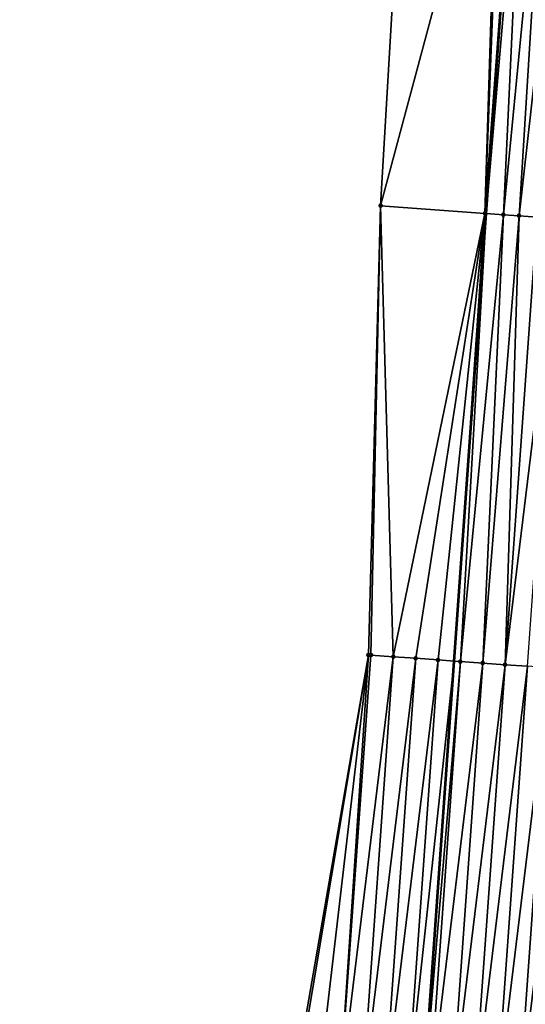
# Model space of a CAD drawing. Header units: feet. Extents: x 2017353 to 2024169, y 808050 to 818690.
# Tile 20 of 256: x 2023330 to 2023353, y 808734 to 808778. Entities that reach past the tile are written whole.
import ezdxf

# ---------------------------------------------------------------- set-up
doc = ezdxf.new("R2010")
doc.units = ezdxf.units.FT
doc.header["$MEASUREMENT"] = 0
for name, color, linetype, lineweight in [('EP_Travel Lane', 172, 'Continuous', 53), ('SB-Road Shots', 141, 'Continuous', 100), ('SB-Road X-Section', 40, 'Continuous', 13)]:
    doc.layers.add(name, color=color, linetype=linetype, lineweight=lineweight)
doc.layers.add('I-77-MM15-17_SB-Surface-BORDER', color=7, linetype='Continuous')
doc.layers.add('I-77-MM15-17_SB-Surface-TIN', color=7, linetype='Continuous')

msp = doc.modelspace()

# ---------------------------------------------------------------- linework, layer by layer
at = {"layer": 'EP_Travel Lane'}
msp.add_polyline3d([(2023339.300120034, 808609.8155845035, 257.0778296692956), (2023340.86869914, 808629.7540159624, 257.1311156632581), (2023342.437268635, 808649.6923252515, 257.2263045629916), (2023344.005836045, 808669.6306080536, 257.3305813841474), (2023345.574401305, 808689.5688635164, 257.4441926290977), (2023347.006229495, 808709.4231192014, 257.5742407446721), (2023348.431953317, 808729.3720771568, 257.682344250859), (2023349.857660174, 808749.3207977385, 257.8167515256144), (2023351.283340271, 808769.2691438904, 257.9926572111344), (2023352.709003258, 808789.217250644, 258.1951291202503)], dxfattribs=at)
at = {"layer": 'I-77-MM15-17_SB-Surface-BORDER', "color": 3, "linetype": 'Continuous', "lineweight": -3}
msp.add_polyline3d([(2023330.475331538, 808610.4814833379, 256.8206014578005), (2023333.363457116, 808630.3202482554, 256.9452584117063), (2023334.548843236, 808650.2874622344, 257.0325073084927), (2023336.594599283, 808670.1898500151, 257.1123107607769), (2023337.985831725, 808690.1415261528, 257.2072593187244), (2023338.885714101, 808710.0064151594, 257.2906002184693), (2023342.598084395, 808729.791750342, 257.4094339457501), (2023346.027996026, 808749.5965683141, 257.6073089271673), (2023346.56623692, 808769.6095596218, 257.6528929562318), (2023347.746331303, 808789.5750416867, 257.8758941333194)], dxfattribs=at)
at = {"layer": 'I-77-MM15-17_SB-Surface-TIN', "color": 128, "linetype": 'Continuous', "lineweight": -3}
for points in [[(2023346.56623692, 808769.6095596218, 257.6528929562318), (2023351.847939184, 808789.2792844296, 258.144799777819), (2023347.746331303, 808789.5750416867, 257.8758941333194)], [(2023351.218459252, 808769.273798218, 257.9910605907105), (2023351.847939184, 808789.2792844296, 258.144799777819), (2023346.56623692, 808769.6095596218, 257.6528929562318)], [(2023351.218459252, 808769.273798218, 257.9910605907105), (2023351.985448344, 808789.2693754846, 258.1530963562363), (2023351.847939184, 808789.2792844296, 258.144799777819)], [(2023351.218459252, 808769.273798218, 257.9910605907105), (2023352.709003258, 808789.217250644, 258.1951291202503), (2023351.985448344, 808789.2693754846, 258.1530963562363)], [(2023351.218459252, 808769.273798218, 257.9910605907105), (2023351.283340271, 808769.2691438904, 257.9926572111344), (2023352.709003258, 808789.217250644, 258.1951291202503)], [(2023352.982863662, 808789.1975217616, 258.2110382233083), (2023352.709003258, 808789.217250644, 258.1951291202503), (2023351.283340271, 808769.2691438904, 257.9926572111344)], [(2023352.046654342, 808769.2143865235, 258.0114411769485), (2023352.982863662, 808789.1975217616, 258.2110382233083), (2023351.283340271, 808769.2691438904, 257.9926572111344)], [(2023352.046654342, 808769.2143865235, 258.0114411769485), (2023353.980285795, 808789.1257633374, 258.2584148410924), (2023352.982863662, 808789.1975217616, 258.2110382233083)], [(2023352.046654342, 808769.2143865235, 258.0114411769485), (2023352.745400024, 808769.1642023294, 258.035113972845), (2023353.980285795, 808789.1257633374, 258.2584148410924)], [(2023352.745400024, 808769.1642023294, 258.035113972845), (2023354.977717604, 808789.0541402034, 258.2907925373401), (2023353.980285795, 808789.1257633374, 258.2584148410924)], [(2023352.745400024, 808769.1642023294, 258.035113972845), (2023353.551186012, 808769.1063465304, 258.0606403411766), (2023354.977717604, 808789.0541402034, 258.2907925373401)], [(2023346.56623692, 808769.6095596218, 257.6528929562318), (2023346.027996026, 808749.5965683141, 257.6073089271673), (2023346.140078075, 808749.588494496, 257.6137577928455)], [(2023346.56623692, 808769.6095596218, 257.6528929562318), (2023346.140078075, 808749.588494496, 257.6137577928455), (2023347.137493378, 808749.5166405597, 257.6717233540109)], [(2023351.218459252, 808769.273798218, 257.9910605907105), (2023346.56623692, 808769.6095596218, 257.6528929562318), (2023347.137493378, 808749.5166405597, 257.6717233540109)], [(2023351.218459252, 808769.273798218, 257.9910605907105), (2023347.137493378, 808749.5166405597, 257.6717233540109), (2023348.134908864, 808749.4447891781, 257.7294056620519)], [(2023351.218459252, 808769.273798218, 257.9910605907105), (2023348.134908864, 808749.4447891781, 257.7294056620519), (2023349.132326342, 808749.3729656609, 257.7839988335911)], [(2023351.218459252, 808769.273798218, 257.9910605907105), (2023349.132326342, 808749.3729656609, 257.7839988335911), (2023349.857660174, 808749.3207977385, 257.8167515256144)], [(2023351.218459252, 808769.273798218, 257.9910605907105), (2023349.857660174, 808749.3207977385, 257.8167515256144), (2023351.283340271, 808769.2691438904, 257.9926572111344)], [(2023350.129749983, 808749.301228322, 257.8290378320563), (2023351.283340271, 808769.2691438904, 257.9926572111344), (2023349.857660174, 808749.3207977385, 257.8167515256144)], [(2023350.129749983, 808749.301228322, 257.8290378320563), (2023352.046654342, 808769.2143865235, 258.0114411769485), (2023351.283340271, 808769.2691438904, 257.9926572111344)], [(2023350.129749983, 808749.301228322, 257.8290378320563), (2023351.127182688, 808749.2296177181, 257.8600264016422), (2023352.046654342, 808769.2143865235, 258.0114411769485)], [(2023351.127182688, 808749.2296177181, 257.8600264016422), (2023352.745400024, 808769.1642023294, 258.035113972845), (2023352.046654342, 808769.2143865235, 258.0114411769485)], [(2023351.127182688, 808749.2296177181, 257.8600264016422), (2023352.124618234, 808749.1580468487, 257.886609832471), (2023352.745400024, 808769.1642023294, 258.035113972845)], [(2023352.124618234, 808749.1580468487, 257.886609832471), (2023353.551186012, 808769.1063465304, 258.0606403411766), (2023352.745400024, 808769.1642023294, 258.035113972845)], [(2023352.124618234, 808749.1580468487, 257.886609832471), (2023354.548623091, 808769.0347970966, 258.084847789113), (2023353.551186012, 808769.1063465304, 258.0606403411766)], [(2023352.124618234, 808749.1580468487, 257.886609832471), (2023353.122055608, 808749.086501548, 257.9103585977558), (2023354.548623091, 808769.0347970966, 258.084847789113)], [(2023342.598084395, 808729.791750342, 257.4094339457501), (2023342.718620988, 808729.7830818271, 257.4147891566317), (2023346.027996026, 808749.5965683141, 257.6073089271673)], [(2023342.718620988, 808729.7830818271, 257.4147891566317), (2023343.716043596, 808729.7113300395, 257.4614300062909), (2023346.027996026, 808749.5965683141, 257.6073089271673)], [(2023343.716043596, 808729.7113300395, 257.4614300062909), (2023344.713464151, 808729.6395495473, 257.5112532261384), (2023346.027996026, 808749.5965683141, 257.6073089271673)], [(2023344.713464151, 808729.6395495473, 257.5112532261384), (2023346.140078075, 808749.588494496, 257.6137577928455), (2023346.027996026, 808749.5965683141, 257.6073089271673)], [(2023344.713464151, 808729.6395495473, 257.5112532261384), (2023347.137493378, 808749.5166405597, 257.6717233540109), (2023346.140078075, 808749.588494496, 257.6137577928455)], [(2023344.713464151, 808729.6395495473, 257.5112532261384), (2023345.710884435, 808729.5677652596, 257.5614971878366), (2023347.137493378, 808749.5166405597, 257.6717233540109)], [(2023345.710884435, 808729.5677652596, 257.5614971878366), (2023348.134908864, 808749.4447891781, 257.7294056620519), (2023347.137493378, 808749.5166405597, 257.6717233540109)], [(2023345.710884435, 808729.5677652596, 257.5614971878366), (2023346.708305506, 808729.4959919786, 257.6105209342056), (2023348.134908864, 808749.4447891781, 257.7294056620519)], [(2023346.708305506, 808729.4959919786, 257.6105209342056), (2023349.132326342, 808749.3729656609, 257.7839988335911), (2023348.134908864, 808749.4447891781, 257.7294056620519)], [(2023346.708305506, 808729.4959919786, 257.6105209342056), (2023347.705729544, 808729.4242601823, 257.654945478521), (2023349.132326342, 808749.3729656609, 257.7839988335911)], [(2023347.705729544, 808729.4242601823, 257.654945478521), (2023349.857660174, 808749.3207977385, 257.8167515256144), (2023349.132326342, 808749.3729656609, 257.7839988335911)], [(2023347.705729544, 808729.4242601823, 257.654945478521), (2023348.431953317, 808729.3720771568, 257.682344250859), (2023349.857660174, 808749.3207977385, 257.8167515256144)], [(2023350.129749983, 808749.301228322, 257.8290378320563), (2023349.857660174, 808749.3207977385, 257.8167515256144), (2023348.431953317, 808729.3720771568, 257.682344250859)], [(2023348.703157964, 808729.3525896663, 257.6925761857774), (2023350.129749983, 808749.301228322, 257.8290378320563), (2023348.431953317, 808729.3720771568, 257.682344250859)], [(2023348.703157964, 808729.3525896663, 257.6925761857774), (2023351.127182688, 808749.2296177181, 257.8600264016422), (2023350.129749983, 808749.301228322, 257.8290378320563)], [(2023348.703157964, 808729.3525896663, 257.6925761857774), (2023349.700590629, 808729.2809785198, 257.7236249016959), (2023351.127182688, 808749.2296177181, 257.8600264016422)], [(2023349.700590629, 808729.2809785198, 257.7236249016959), (2023352.124618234, 808749.1580468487, 257.886609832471), (2023351.127182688, 808749.2296177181, 257.8600264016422)], [(2023349.700590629, 808729.2809785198, 257.7236249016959), (2023350.69802771, 808729.2094291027, 257.7478300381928), (2023352.124618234, 808749.1580468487, 257.886609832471)], [(2023350.69802771, 808729.2094291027, 257.7478300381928), (2023353.122055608, 808749.086501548, 257.9103585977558), (2023352.124618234, 808749.1580468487, 257.886609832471)], [(2023350.69802771, 808729.2094291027, 257.7478300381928), (2023351.695466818, 808729.1379080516, 257.7688903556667), (2023353.122055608, 808749.086501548, 257.9103585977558)], [(2023351.695466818, 808729.1379080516, 257.7688903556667), (2023354.119498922, 808749.0150393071, 257.9248989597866), (2023353.122055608, 808749.086501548, 257.9103585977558)], [(2023351.695466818, 808729.1379080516, 257.7688903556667), (2023352.692908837, 808729.066427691, 257.7854395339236), (2023354.119498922, 808749.0150393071, 257.9248989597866)], [(2023352.692908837, 808729.066427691, 257.7854395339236), (2023355.116938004, 808748.9435178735, 257.9460016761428), (2023354.119498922, 808749.0150393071, 257.9248989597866)], [(2023352.692908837, 808729.066427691, 257.7854395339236), (2023353.690346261, 808728.9948830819, 257.809111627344), (2023355.116938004, 808748.9435178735, 257.9460016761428)]]:
    msp.add_3dface(points, dxfattribs=at)
at = {"layer": 'SB-Road Shots', "lineweight": 100}
for p in [(2023346.56623692, 808769.6095596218, 257.6528929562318), (2023351.218459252, 808769.273798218, 257.9910605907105), (2023352.046654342, 808769.2143865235, 258.0114411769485), (2023352.745400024, 808769.1642023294, 258.035113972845), (2023346.027996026, 808749.5965683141, 257.6073089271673), (2023346.140078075, 808749.588494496, 257.6137577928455), (2023347.137493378, 808749.5166405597, 257.6717233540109), (2023348.134908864, 808749.4447891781, 257.7294056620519), (2023349.132326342, 808749.3729656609, 257.7839988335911), (2023350.129749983, 808749.301228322, 257.8290378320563), (2023351.127182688, 808749.2296177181, 257.8600264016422), (2023352.124618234, 808749.1580468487, 257.886609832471)]:
    msp.add_point(p, dxfattribs=at)
at = {"layer": 'SB-Road X-Section', "extrusion": (0.07132816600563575, 0.9974119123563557, 0.009042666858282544), "elevation": 951000.372559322, "flags": 128}
msp.add_lwpolyline([(-1960502.071612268, -8342.267738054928), (-1960506.73593419, -8341.929556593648), (-1960507.566257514, -8341.909175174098), (-1960508.266802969, -8341.885501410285), (-1960509.07466329, -8341.859973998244), (-1960510.07466329, -8341.835765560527), (-1960511.07466329, -8341.816187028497), (-1960512.07466329, -8341.794741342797), (-1960513.07466329, -8341.77132722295), (-1960514.07466329, -8341.749945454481), (-1960515.07466329, -8341.730002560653), (-1960516.07466329, -8341.711016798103), (-1960517.07466329, -8341.688752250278), (-1960518.07466329, -8341.665876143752), (-1960519.07466329, -8341.643112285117), (-1960520.07466329, -8341.61964745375), (-1960521.074663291, -8341.591372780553), (-1960522.07466329, -8341.567528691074), (-1960523.07466329, -8341.546598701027), (-1960524.07466329, -8341.527259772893), (-1960525.07466329, -8341.509134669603), (-1960526.07466329, -8341.489587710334), (-1960527.07466329, -8341.464980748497), (-1960528.07466329, -8341.44039428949), (-1960529.07466329, -8341.418684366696), (-1960530.07466329, -8341.393551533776), (-1960531.07466329, -8341.373329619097), (-1960531.705755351, -8341.355474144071), (-1960531.990326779, -8341.350744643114), (-1960531.990326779, -8341.350744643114), (-1960532.07466329, -8341.3517463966), (-1960533.07466329, -8341.371963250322), (-1960534.07466329, -8341.396221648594), (-1960535.07466329, -8341.420069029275), (-1960536.07466329, -8341.446017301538), (-1960537.07466329, -8341.469795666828), (-1960538.07466329, -8341.493252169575), (-1960539.07466329, -8341.517709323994), (-1960540.07466329, -8341.541482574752), (-1960541.07466329, -8341.564468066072), (-1960542.07466329, -8341.58535364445), (-1960543.07466329, -8341.601743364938), (-1960544.07466329, -8341.622874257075), (-1960545.07466329, -8341.6731392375), (-1960546.07466329, -8341.708919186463), (-1960547.07466329, -8341.751019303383), (-1960548.07466329, -8341.799949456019), (-1960549.07466329, -8341.849849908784)], dxfattribs=at)
at = {"layer": 'SB-Road X-Section', "extrusion": (0.07132817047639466, 0.9974119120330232, 0.009042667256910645), "elevation": 950980.3813439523, "flags": 128}
msp.add_lwpolyline([(-1960549.070400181, -8341.85477897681), (-1960548.070400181, -8341.811358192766), (-1960547.070400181, -8341.767169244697), (-1960546.070400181, -8341.72482461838), (-1960545.07040018, -8341.691638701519), (-1960544.07040018, -8341.624635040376), (-1960543.070400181, -8341.602826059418), (-1960542.07040018, -8341.58764804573), (-1960541.070400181, -8341.566912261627), (-1960540.070400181, -8341.542317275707), (-1960539.070400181, -8341.518114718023), (-1960538.070400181, -8341.490656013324), (-1960537.070400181, -8341.467998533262), (-1960536.070400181, -8341.443565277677), (-1960535.070400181, -8341.42100265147), (-1960534.070400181, -8341.398009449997), (-1960533.070400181, -8341.375939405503), (-1960532.070400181, -8341.35802173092), (-1960531.97374201, -8341.3574287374), (-1960531.908884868, -8341.357617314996), (-1960531.070400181, -8341.373384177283), (-1960530.070400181, -8341.392730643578), (-1960529.070400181, -8341.418670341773), (-1960528.070400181, -8341.4398683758), (-1960527.070400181, -8341.460984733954), (-1960526.070400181, -8341.479582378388), (-1960525.070400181, -8341.499388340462), (-1960524.457646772, -8341.513796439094), (-1960524.070400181, -8341.523754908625), (-1960523.07040018, -8341.551372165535), (-1960522.070400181, -8341.577377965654), (-1960521.070400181, -8341.595752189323), (-1960520.070400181, -8341.621179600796), (-1960519.070400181, -8341.647542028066), (-1960518.070400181, -8341.668454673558), (-1960517.070400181, -8341.6928424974), (-1960516.070400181, -8341.711365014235), (-1960515.070400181, -8341.729293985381), (-1960514.070400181, -8341.751369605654), (-1960513.07040018, -8341.770522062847), (-1960512.070400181, -8341.794215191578), (-1960511.07040018, -8341.815318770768), (-1960510.070400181, -8341.829859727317), (-1960509.070400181, -8341.853609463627), (-1960508.070400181, -8341.880193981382), (-1960507.070400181, -8341.911183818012), (-1960506.070400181, -8341.956224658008), (-1960505.070400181, -8342.01082006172), (-1960504.070400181, -8342.068504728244), (-1960503.070400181, -8342.12647265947), (-1960502.958027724, -8342.132921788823)], dxfattribs=at)

doc.saveas('drawing.dxf')
